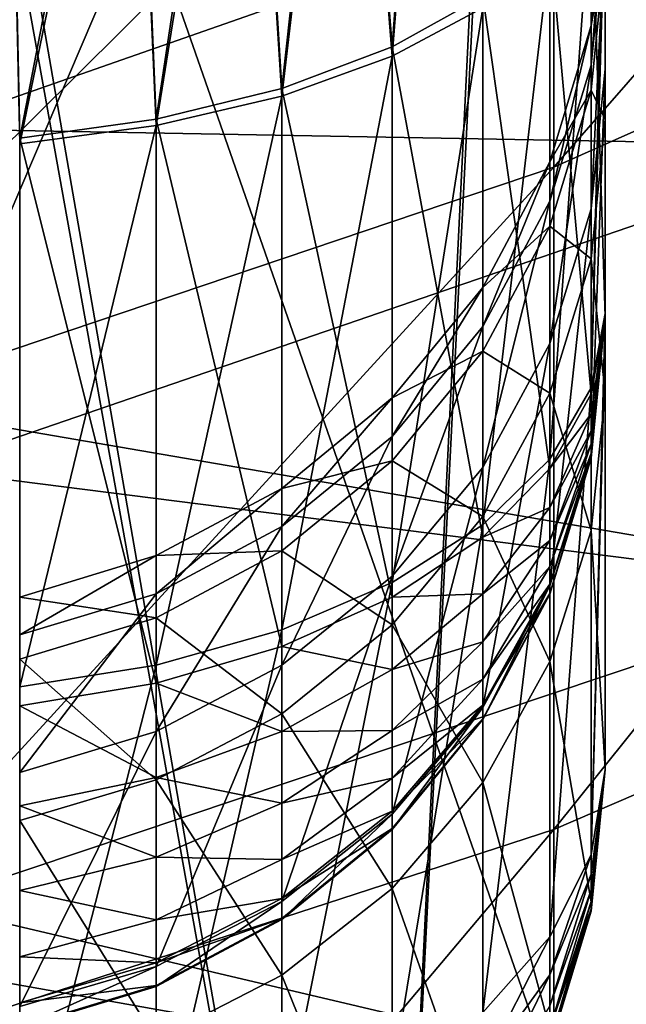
# Model space of a CAD drawing. Header units: millimetres. Extents: x -30 to 76, y -3 to 301.
# Tile 253 of 256: x 4.195 to 5.029, y 271.599 to 272.952. Entities that reach past the tile are written whole.
import ezdxf

# ---------------------------------------------------------------- set-up
doc = ezdxf.new("R2010")
doc.units = ezdxf.units.MM
doc.header["$LTSCALE"] = 81.481481
for name, color, linetype in [('132', 7, 'CONTINUOUS'), ('135', 7, 'CONTINUOUS'), ('224', 7, 'CONTINUOUS'), ('229', 7, 'CONTINUOUS'), ('230', 7, 'CONTINUOUS'), ('231', 7, 'CONTINUOUS'), ('347', 7, 'CONTINUOUS'), ('348', 7, 'CONTINUOUS'), ('364', 7, 'CONTINUOUS'), ('367', 7, 'CONTINUOUS')]:
    doc.layers.add(name, color=color, linetype=linetype)

msp = doc.modelspace()

# ---------------------------------------------------------------- linework, layer by layer
at = {"layer": '132', "color": 7, "linetype": 'CONTINUOUS', "true_color": 0xaaaaaa}
for points in [[(5.3576, 275.4407, -4.5169), (4.064, 272.4106, -6.8546), (4.064, 275.6911, -4.9061), (5.3576, 275.4407, -4.5169)], [(5.3576, 272.1886, -6.4485), (4.064, 272.4106, -6.8546), (5.3576, 275.4407, -4.5169), (5.3576, 272.1886, -6.4485)], [(4.064, 272.8021, 34.3786), (5.3576, 272.7786, 32.4062), (5.3576, 273.2545, 34.2808), (4.064, 272.8021, 34.3786)], [(4.064, 272.8021, 34.3786), (5.3576, 273.2545, 34.2808), (4.064, 273.1372, 36.2497), (4.064, 272.8021, 34.3786)], [(4.064, 272.3343, 32.5361), (5.3576, 272.7786, 32.4062), (4.064, 272.8021, 34.3786), (4.064, 272.3343, 32.5361)], [(4.064, 272.3343, 32.5361), (5.3576, 272.17, 30.5705), (5.3576, 272.7786, 32.4062), (4.064, 272.3343, 32.5361)], [(5.3576, 272.1886, -6.4485), (4.064, 268.9993, -8.5638), (4.064, 272.4106, -6.8546), (5.3576, 272.1886, -6.4485)], [(4.064, 271.7361, 30.7317), (5.3576, 272.17, 30.5705), (4.064, 272.3343, 32.5361), (4.064, 271.7361, 30.7317)], [(5.3576, 268.8069, -8.1429), (4.064, 268.9993, -8.5638), (5.3576, 272.1886, -6.4485), (5.3576, 268.8069, -8.1429)], [(4.064, 271.7361, 30.7317), (5.3576, 271.4318, 28.7829), (5.3576, 272.17, 30.5705), (4.064, 271.7361, 30.7317)], [(4.064, 271.0106, 28.9747), (5.3576, 271.4318, 28.7829), (4.064, 271.7361, 30.7317), (4.064, 271.0106, 28.9747)]]:
    msp.add_3dface(points, dxfattribs=at)
at = {"layer": '135', "color": 7, "linetype": 'CONTINUOUS', "true_color": 0xaaaaaa}
for points in [[(3.742, 271.7054, -5.5643), (4.9294, 271.4944, -5.1785), (3.742, 274.8955, -3.6695), (3.742, 271.7054, -5.5643)], [(3.742, 274.8955, -3.6695), (4.9294, 271.4944, -5.1785), (4.9294, 274.6576, -3.2997), (3.742, 274.8955, -3.6695)], [(4.9294, 271.4944, -5.1785), (6.0663, 271.227, -4.6891), (4.9294, 274.6576, -3.2997), (4.9294, 271.4944, -5.1785)], [(4.9294, 274.6576, -3.2997), (6.0663, 271.227, -4.6891), (6.0663, 274.3559, -2.8307), (4.9294, 274.6576, -3.2997)], [(6.0663, 273.2565, 27.9519), (4.9294, 272.749, 28.183), (6.0663, 274.0493, 29.872), (6.0663, 273.2565, 27.9519)], [(6.0663, 274.0493, 29.872), (4.9294, 272.749, 28.183), (4.9294, 273.5266, 30.0662), (6.0663, 274.0493, 29.872)], [(4.9294, 272.749, 28.183), (3.742, 272.3488, 28.3653), (4.9294, 273.5266, 30.0662), (4.9294, 272.749, 28.183)], [(4.9294, 273.5266, 30.0662), (3.742, 272.3488, 28.3653), (3.742, 273.1144, 30.2195), (4.9294, 273.5266, 30.0662)], [(6.0663, 272.3286, 26.0934), (4.9294, 271.8389, 26.3602), (6.0663, 273.2565, 27.9519), (6.0663, 272.3286, 26.0934)], [(6.0663, 273.2565, 27.9519), (4.9294, 271.8389, 26.3602), (4.9294, 272.749, 28.183), (6.0663, 273.2565, 27.9519)], [(4.9294, 271.8389, 26.3602), (3.742, 271.4527, 26.5706), (4.9294, 272.749, 28.183), (4.9294, 271.8389, 26.3602)], [(4.9294, 272.749, 28.183), (3.742, 271.4527, 26.5706), (3.742, 272.3488, 28.3653), (4.9294, 272.749, 28.183)], [(6.0663, 271.2704, 24.3059), (4.9294, 270.801, 24.607), (6.0663, 272.3286, 26.0934), (6.0663, 271.2704, 24.3059)], [(6.0663, 272.3286, 26.0934), (4.9294, 270.801, 24.607), (4.9294, 271.8389, 26.3602), (6.0663, 272.3286, 26.0934)], [(4.9294, 270.801, 24.607), (3.742, 270.4308, 24.8444), (4.9294, 271.8389, 26.3602), (4.9294, 270.801, 24.607)], [(4.9294, 271.8389, 26.3602), (3.742, 270.4308, 24.8444), (3.742, 271.4527, 26.5706), (4.9294, 271.8389, 26.3602)], [(3.742, 268.388, -7.2265), (4.9294, 268.2052, -6.8266), (3.742, 271.7054, -5.5643), (3.742, 268.388, -7.2265)], [(3.742, 271.7054, -5.5643), (4.9294, 268.2052, -6.8266), (4.9294, 271.4944, -5.1785), (3.742, 271.7054, -5.5643)]]:
    msp.add_3dface(points, dxfattribs=at)
at = {"layer": '224', "color": 7, "linetype": 'CONTINUOUS', "true_color": 0xaaaaaa}
for points in [[(4.9808, 272.4101, 136.607), (5, 272.5439, 136.4651), (4.9808, 272.4375, 136.6286), (4.9808, 272.4101, 136.607)], [(5, 272.5439, 136.4651), (4.9808, 272.4101, 136.607), (4.9808, 272.387, 136.5809), (5, 272.5439, 136.4651)], [(5, 272.5439, 136.4651), (4.9808, 272.387, 136.5809), (4.9808, 272.3688, 136.5511), (5, 272.5439, 136.4651)], [(5, 272.5439, 136.4651), (4.9808, 272.3688, 136.5511), (4.9808, 272.3563, 136.5186), (5, 272.5439, 136.4651)], [(5, 272.5439, 136.4651), (4.9808, 272.3563, 136.5186), (4.9808, 272.3498, 136.4843), (5, 272.5439, 136.4651)], [(5, 272.5439, 136.4651), (4.9808, 272.3498, 136.4843), (4.9808, 272.3494, 136.4494), (5, 272.5439, 136.4651)], [(5, 272.5439, 136.4651), (4.9808, 272.3494, 136.4494), (4.9808, 272.3553, 136.4153), (5, 272.5439, 136.4651)], [(4.9239, 272.3352, 136.7858), (4.9808, 272.4101, 136.607), (4.9808, 272.4375, 136.6286), (4.9239, 272.3352, 136.7858)], [(4.9239, 272.2814, 136.7436), (4.9808, 272.4101, 136.607), (4.9239, 272.3352, 136.7858), (4.9239, 272.2814, 136.7436)], [(4.9808, 272.4101, 136.607), (4.9239, 272.2814, 136.7436), (4.9808, 272.387, 136.5809), (4.9808, 272.4101, 136.607)], [(4.9808, 272.387, 136.5809), (4.9239, 272.2814, 136.7436), (4.9239, 272.236, 136.6924), (4.9808, 272.387, 136.5809)], [(4.9808, 272.387, 136.5809), (4.9239, 272.236, 136.6924), (4.9808, 272.3688, 136.5511), (4.9808, 272.387, 136.5809)], [(4.9808, 272.3688, 136.5511), (4.9239, 272.236, 136.6924), (4.9239, 272.2005, 136.6339), (4.9808, 272.3688, 136.5511)], [(4.9808, 272.3688, 136.5511), (4.9239, 272.2005, 136.6339), (4.9808, 272.3563, 136.5186), (4.9808, 272.3688, 136.5511)], [(4.9808, 272.3563, 136.5186), (4.9239, 272.2005, 136.6339), (4.9239, 272.1759, 136.5701), (4.9808, 272.3563, 136.5186)], [(4.9808, 272.3563, 136.5186), (4.9239, 272.1759, 136.5701), (4.9808, 272.3498, 136.4843), (4.9808, 272.3563, 136.5186)], [(4.9808, 272.3494, 136.4494), (4.9239, 272.1624, 136.4344), (4.9808, 272.3553, 136.4153), (4.9808, 272.3494, 136.4494)], [(4.9808, 272.3553, 136.4153), (4.9239, 272.1624, 136.4344), (4.9239, 272.1739, 136.3674), (4.9808, 272.3553, 136.4153)], [(4.9808, 272.3498, 136.4843), (4.9239, 272.1759, 136.5701), (4.9239, 272.1631, 136.5028), (4.9808, 272.3498, 136.4843)], [(4.9808, 272.3498, 136.4843), (4.9239, 272.1631, 136.5028), (4.9808, 272.3494, 136.4494), (4.9808, 272.3498, 136.4843)], [(4.9808, 272.3494, 136.4494), (4.9239, 272.1631, 136.5028), (4.9239, 272.1624, 136.4344), (4.9808, 272.3494, 136.4494)], [(4.8315, 272.2409, 136.9307), (4.9239, 272.2814, 136.7436), (4.9239, 272.3352, 136.7858), (4.8315, 272.2409, 136.9307)], [(4.8315, 272.1629, 136.8694), (4.9239, 272.2814, 136.7436), (4.8315, 272.2409, 136.9307), (4.8315, 272.1629, 136.8694)], [(4.9239, 272.2814, 136.7436), (4.8315, 272.1629, 136.8694), (4.9239, 272.236, 136.6924), (4.9239, 272.2814, 136.7436)], [(4.7071, 272.1582, 137.0577), (4.8315, 272.1629, 136.8694), (4.8315, 272.2409, 136.9307), (4.7071, 272.1582, 137.0577)], [(4.9239, 272.236, 136.6924), (4.8315, 272.1629, 136.8694), (4.8315, 272.097, 136.7951), (4.9239, 272.236, 136.6924)], [(4.9239, 272.236, 136.6924), (4.8315, 272.097, 136.7951), (4.9239, 272.2005, 136.6339), (4.9239, 272.236, 136.6924)], [(4.9239, 272.2005, 136.6339), (4.8315, 272.097, 136.7951), (4.8315, 272.0453, 136.7102), (4.9239, 272.2005, 136.6339)], [(4.9239, 272.2005, 136.6339), (4.8315, 272.0453, 136.7102), (4.9239, 272.1759, 136.5701), (4.9239, 272.2005, 136.6339)], [(4.9239, 272.1759, 136.5701), (4.8315, 272.0453, 136.7102), (4.8315, 272.0096, 136.6175), (4.9239, 272.1759, 136.5701)], [(4.9239, 272.1759, 136.5701), (4.8315, 272.0096, 136.6175), (4.9239, 272.1631, 136.5028), (4.9239, 272.1759, 136.5701)], [(4.9239, 272.1624, 136.4344), (4.8315, 271.9901, 136.4206), (4.9239, 272.1739, 136.3674), (4.9239, 272.1624, 136.4344)], [(4.9239, 272.1739, 136.3674), (4.8315, 271.9901, 136.4206), (4.8315, 272.0067, 136.3232), (4.9239, 272.1739, 136.3674)], [(4.5556, 272.0904, 137.162), (4.7071, 272.059, 136.9797), (4.7071, 272.1582, 137.0577), (4.5556, 272.0904, 137.162)], [(4.7071, 272.059, 136.9797), (4.8315, 272.1629, 136.8694), (4.7071, 272.1582, 137.0577), (4.7071, 272.059, 136.9797)], [(4.8315, 272.1629, 136.8694), (4.7071, 272.059, 136.9797), (4.8315, 272.097, 136.7951), (4.8315, 272.1629, 136.8694)], [(4.9239, 272.1631, 136.5028), (4.8315, 272.0096, 136.6175), (4.8315, 271.991, 136.5199), (4.9239, 272.1631, 136.5028)], [(4.9239, 272.1631, 136.5028), (4.8315, 271.991, 136.5199), (4.9239, 272.1624, 136.4344), (4.9239, 272.1631, 136.5028)], [(4.9239, 272.1624, 136.4344), (4.8315, 271.991, 136.5199), (4.8315, 271.9901, 136.4206), (4.9239, 272.1624, 136.4344)], [(4.3827, 272.04, 137.2394), (4.5556, 271.9737, 137.0702), (4.5556, 272.0904, 137.162), (4.3827, 272.04, 137.2394)], [(4.5556, 271.9737, 137.0702), (4.7071, 272.059, 136.9797), (4.5556, 272.0904, 137.162), (4.5556, 271.9737, 137.0702)], [(4.8315, 272.097, 136.7951), (4.7071, 272.059, 136.9797), (4.7071, 271.9751, 136.8851), (4.8315, 272.097, 136.7951)], [(4.8315, 272.097, 136.7951), (4.7071, 271.9751, 136.8851), (4.8315, 272.0453, 136.7102), (4.8315, 272.097, 136.7951)], [(4.7071, 272.059, 136.9797), (4.5556, 271.9737, 137.0702), (4.7071, 271.9751, 136.8851), (4.7071, 272.059, 136.9797)], [(4.1951, 272.009, 137.2871), (4.3827, 271.9103, 137.1374), (4.3827, 272.04, 137.2394), (4.1951, 272.009, 137.2871)], [(4.3827, 271.9103, 137.1374), (4.5556, 271.9737, 137.0702), (4.3827, 272.04, 137.2394), (4.3827, 271.9103, 137.1374)], [(4.8315, 272.0453, 136.7102), (4.7071, 271.9751, 136.8851), (4.7071, 271.9093, 136.7771), (4.8315, 272.0453, 136.7102)], [(4.8315, 272.0453, 136.7102), (4.7071, 271.9093, 136.7771), (4.8315, 272.0096, 136.6175), (4.8315, 272.0453, 136.7102)], [(4.1951, 271.8713, 137.1789), (4.3827, 271.9103, 137.1374), (4.1951, 272.009, 137.2871), (4.1951, 271.8713, 137.1789)], [(4.8315, 272.0096, 136.6175), (4.7071, 271.9093, 136.7771), (4.7071, 271.8639, 136.6591), (4.8315, 272.0096, 136.6175)], [(4.8315, 272.0096, 136.6175), (4.7071, 271.8639, 136.6591), (4.8315, 271.991, 136.5199), (4.8315, 272.0096, 136.6175)], [(4.8315, 271.9901, 136.4206), (4.7071, 271.8391, 136.4085), (4.8315, 272.0067, 136.3232), (4.8315, 271.9901, 136.4206)], [(4.8315, 272.0067, 136.3232), (4.7071, 271.8391, 136.4085), (4.7071, 271.8602, 136.2846), (4.8315, 272.0067, 136.3232)], [(4.8315, 271.991, 136.5199), (4.7071, 271.8639, 136.6591), (4.7071, 271.8402, 136.5349), (4.8315, 271.991, 136.5199)], [(4.8315, 271.991, 136.5199), (4.7071, 271.8402, 136.5349), (4.8315, 271.9901, 136.4206), (4.8315, 271.991, 136.5199)], [(4.8315, 271.9901, 136.4206), (4.7071, 271.8402, 136.5349), (4.7071, 271.8391, 136.4085), (4.8315, 271.9901, 136.4206)], [(4.5556, 271.9737, 137.0702), (4.3827, 271.9103, 137.1374), (4.5556, 271.875, 136.959), (4.5556, 271.9737, 137.0702)], [(4.7071, 271.9751, 136.8851), (4.5556, 271.9737, 137.0702), (4.5556, 271.875, 136.959), (4.7071, 271.9751, 136.8851)], [(4.7071, 271.9751, 136.8851), (4.5556, 271.875, 136.959), (4.7071, 271.9093, 136.7771), (4.7071, 271.9751, 136.8851)], [(4.3827, 271.9103, 137.1374), (4.1951, 271.8713, 137.1789), (4.3827, 271.8007, 137.0139), (4.3827, 271.9103, 137.1374)], [(4.5556, 271.875, 136.959), (4.3827, 271.9103, 137.1374), (4.3827, 271.8007, 137.0139), (4.5556, 271.875, 136.959)], [(4.7071, 271.9093, 136.7771), (4.5556, 271.875, 136.959), (4.5556, 271.7977, 136.8319), (4.7071, 271.9093, 136.7771)], [(4.7071, 271.9093, 136.7771), (4.5556, 271.7977, 136.8319), (4.7071, 271.8639, 136.6591), (4.7071, 271.9093, 136.7771)], [(4.5556, 271.875, 136.959), (4.3827, 271.8007, 137.0139), (4.5556, 271.7977, 136.8319), (4.5556, 271.875, 136.959)], [(4.3827, 271.8007, 137.0139), (4.1951, 271.8713, 137.1789), (4.1951, 271.7549, 137.0477), (4.3827, 271.8007, 137.0139)], [(4.7071, 271.8639, 136.6591), (4.5556, 271.7977, 136.8319), (4.5556, 271.7443, 136.6932), (4.7071, 271.8639, 136.6591)], [(4.7071, 271.8639, 136.6591), (4.5556, 271.7443, 136.6932), (4.7071, 271.8402, 136.5349), (4.7071, 271.8639, 136.6591)], [(4.7071, 271.8391, 136.4085), (4.5556, 271.7151, 136.3985), (4.7071, 271.8602, 136.2846), (4.7071, 271.8391, 136.4085)], [(4.7071, 271.8602, 136.2846), (4.5556, 271.7151, 136.3985), (4.5556, 271.74, 136.2528), (4.7071, 271.8602, 136.2846)], [(4.7071, 271.8402, 136.5349), (4.5556, 271.7443, 136.6932), (4.5556, 271.7165, 136.5472), (4.7071, 271.8402, 136.5349)], [(4.7071, 271.8402, 136.5349), (4.5556, 271.7165, 136.5472), (4.7071, 271.8391, 136.4085), (4.7071, 271.8402, 136.5349)], [(4.7071, 271.8391, 136.4085), (4.5556, 271.7165, 136.5472), (4.5556, 271.7151, 136.3985), (4.7071, 271.8391, 136.4085)], [(4.3827, 271.8007, 137.0139), (4.1951, 271.7549, 137.0477), (4.3827, 271.7148, 136.8727), (4.3827, 271.8007, 137.0139)], [(4.5556, 271.7977, 136.8319), (4.3827, 271.8007, 137.0139), (4.3827, 271.7148, 136.8727), (4.5556, 271.7977, 136.8319)], [(4.5556, 271.7977, 136.8319), (4.3827, 271.7148, 136.8727), (4.5556, 271.7443, 136.6932), (4.5556, 271.7977, 136.8319)], [(4.3827, 271.7148, 136.8727), (4.1951, 271.7549, 137.0477), (4.1951, 271.6638, 136.8978), (4.3827, 271.7148, 136.8727)], [(4.5556, 271.7443, 136.6932), (4.3827, 271.7148, 136.8727), (4.3827, 271.6555, 136.7186), (4.5556, 271.7443, 136.6932)], [(4.5556, 271.7443, 136.6932), (4.3827, 271.6555, 136.7186), (4.5556, 271.7165, 136.5472), (4.5556, 271.7443, 136.6932)], [(4.5556, 271.7151, 136.3985), (4.3827, 271.623, 136.3911), (4.5556, 271.74, 136.2528), (4.5556, 271.7151, 136.3985)], [(4.5556, 271.74, 136.2528), (4.3827, 271.623, 136.3911), (4.3827, 271.6506, 136.2292), (4.5556, 271.74, 136.2528)], [(4.3827, 271.7148, 136.8727), (4.1951, 271.6638, 136.8978), (4.3827, 271.6555, 136.7186), (4.3827, 271.7148, 136.8727)], [(4.5556, 271.7165, 136.5472), (4.3827, 271.6555, 136.7186), (4.3827, 271.6245, 136.5563), (4.5556, 271.7165, 136.5472)], [(4.5556, 271.7165, 136.5472), (4.3827, 271.6245, 136.5563), (4.5556, 271.7151, 136.3985), (4.5556, 271.7165, 136.5472)], [(4.5556, 271.7151, 136.3985), (4.3827, 271.6245, 136.5563), (4.3827, 271.623, 136.3911), (4.5556, 271.7151, 136.3985)], [(4.3827, 271.6555, 136.7186), (4.1951, 271.6638, 136.8978), (4.1951, 271.6007, 136.7342), (4.3827, 271.6555, 136.7186)], [(4.3827, 271.6555, 136.7186), (4.1951, 271.6007, 136.7342), (4.3827, 271.6245, 136.5563), (4.3827, 271.6555, 136.7186)], [(4.3827, 271.623, 136.3911), (4.1951, 271.5663, 136.3865), (4.3827, 271.6506, 136.2292), (4.3827, 271.623, 136.3911)], [(4.3827, 271.6506, 136.2292), (4.1951, 271.5663, 136.3865), (4.1951, 271.5956, 136.2147), (4.3827, 271.6506, 136.2292)], [(4.3827, 271.6245, 136.5563), (4.1951, 271.6007, 136.7342), (4.1951, 271.5679, 136.5619), (4.3827, 271.6245, 136.5563)], [(4.3827, 271.6245, 136.5563), (4.1951, 271.5679, 136.5619), (4.3827, 271.623, 136.3911), (4.3827, 271.6245, 136.5563)], [(4.3827, 271.623, 136.3911), (4.1951, 271.5679, 136.5619), (4.1951, 271.5663, 136.3865), (4.3827, 271.623, 136.3911)]]:
    msp.add_3dface(points, dxfattribs=at)
at = {"layer": '229', "color": 7, "linetype": 'CONTINUOUS', "true_color": 0xaaaaaa}
for points in [[(5, 273.084, 133.2908), (4.9808, 272.8896, 133.2754), (5, 273.1391, 131.6754), (5, 273.084, 133.2908)], [(5, 273.1391, 131.6754), (4.9808, 272.8896, 133.2754), (4.9808, 272.944, 131.6775), (5, 273.1391, 131.6754)], [(5, 273.1391, 131.6754), (4.9808, 272.944, 131.6775), (5, 273.049, 130.0615), (5, 273.1391, 131.6754)], [(5, 272.8843, 134.8948), (4.9808, 272.692, 134.862), (5, 273.084, 133.2908), (5, 272.8843, 134.8948)], [(5, 273.084, 133.2908), (4.9808, 272.692, 134.862), (4.9808, 272.8896, 133.2754), (5, 273.084, 133.2908)], [(5, 273.049, 130.0615), (4.9808, 272.944, 131.6775), (4.9808, 272.8549, 130.0811), (5, 273.049, 130.0615)], [(5, 273.049, 130.0615), (4.9808, 272.8549, 130.0811), (5, 272.8145, 128.4622), (5, 273.049, 130.0615)], [(4.9808, 272.8896, 133.2754), (4.9239, 272.7025, 133.2606), (4.9808, 272.944, 131.6775), (4.9808, 272.8896, 133.2754)], [(4.9808, 272.944, 131.6775), (4.9239, 272.7025, 133.2606), (4.9239, 272.7564, 131.6795), (4.9808, 272.944, 131.6775)], [(4.9808, 272.944, 131.6775), (4.9239, 272.7564, 131.6795), (4.9808, 272.8549, 130.0811), (4.9808, 272.944, 131.6775)], [(4.9808, 272.692, 134.862), (4.9239, 272.507, 134.8305), (4.9808, 272.8896, 133.2754), (4.9808, 272.692, 134.862)], [(4.9808, 272.8896, 133.2754), (4.9239, 272.507, 134.8305), (4.9239, 272.7025, 133.2606), (4.9808, 272.8896, 133.2754)], [(5, 272.5439, 136.4651), (4.9808, 272.3553, 136.4153), (5, 272.8843, 134.8948), (5, 272.5439, 136.4651)], [(5, 272.8843, 134.8948), (4.9808, 272.3553, 136.4153), (4.9808, 272.692, 134.862), (5, 272.8843, 134.8948)], [(4.9808, 272.8549, 130.0811), (4.9239, 272.7564, 131.6795), (4.9239, 272.6683, 130.1), (4.9808, 272.8549, 130.0811)], [(4.9808, 272.8549, 130.0811), (4.9239, 272.6683, 130.1), (4.9808, 272.623, 128.4991), (4.9808, 272.8549, 130.0811)], [(5, 272.8145, 128.4622), (4.9808, 272.8549, 130.0811), (4.9808, 272.623, 128.4991), (5, 272.8145, 128.4622)], [(5, 272.8145, 128.4622), (4.9808, 272.623, 128.4991), (5, 272.4375, 126.8904), (5, 272.8145, 128.4622)], [(4.9239, 272.7025, 133.2606), (4.8315, 272.5302, 133.247), (4.9239, 272.7564, 131.6795), (4.9239, 272.7025, 133.2606)], [(4.9239, 272.7564, 131.6795), (4.8315, 272.5302, 133.247), (4.8315, 272.5836, 131.6814), (4.9239, 272.7564, 131.6795)], [(4.9239, 272.7564, 131.6795), (4.8315, 272.5836, 131.6814), (4.9239, 272.6683, 130.1), (4.9239, 272.7564, 131.6795)], [(4.9239, 272.507, 134.8305), (4.8315, 272.3366, 134.8015), (4.9239, 272.7025, 133.2606), (4.9239, 272.507, 134.8305)], [(4.9239, 272.7025, 133.2606), (4.8315, 272.3366, 134.8015), (4.8315, 272.5302, 133.247), (4.9239, 272.7025, 133.2606)], [(4.9808, 272.3553, 136.4153), (4.9239, 272.1739, 136.3674), (4.9808, 272.692, 134.862), (4.9808, 272.3553, 136.4153)], [(4.9808, 272.692, 134.862), (4.9239, 272.1739, 136.3674), (4.9239, 272.507, 134.8305), (4.9808, 272.692, 134.862)], [(4.9239, 272.6683, 130.1), (4.8315, 272.5836, 131.6814), (4.8315, 272.4963, 130.1173), (4.9239, 272.6683, 130.1)], [(4.9239, 272.6683, 130.1), (4.8315, 272.4963, 130.1173), (4.9239, 272.4388, 128.5347), (4.9239, 272.6683, 130.1)], [(4.9808, 272.623, 128.4991), (4.9239, 272.6683, 130.1), (4.9239, 272.4388, 128.5347), (4.9808, 272.623, 128.4991)], [(4.9808, 272.623, 128.4991), (4.9239, 272.4388, 128.5347), (4.9808, 272.25, 126.9444), (4.9808, 272.623, 128.4991)], [(5, 272.4375, 126.8904), (4.9808, 272.623, 128.4991), (4.9808, 272.25, 126.9444), (5, 272.4375, 126.8904)], [(4.8315, 272.5302, 133.247), (4.7071, 272.3791, 133.235), (4.8315, 272.5836, 131.6814), (4.8315, 272.5302, 133.247)], [(4.8315, 272.5836, 131.6814), (4.7071, 272.3791, 133.235), (4.7071, 272.432, 131.683), (4.8315, 272.5836, 131.6814)], [(4.8315, 272.5836, 131.6814), (4.7071, 272.432, 131.683), (4.8315, 272.4963, 130.1173), (4.8315, 272.5836, 131.6814)], [(4.8315, 272.3366, 134.8015), (4.7071, 272.1872, 134.776), (4.8315, 272.5302, 133.247), (4.8315, 272.3366, 134.8015)], [(4.8315, 272.5302, 133.247), (4.7071, 272.1872, 134.776), (4.7071, 272.3791, 133.235), (4.8315, 272.5302, 133.247)], [(4.8315, 272.4963, 130.1173), (4.7071, 272.432, 131.683), (4.7071, 272.3455, 130.1326), (4.8315, 272.4963, 130.1173)], [(4.8315, 272.4963, 130.1173), (4.7071, 272.3455, 130.1326), (4.8315, 272.269, 128.5674), (4.8315, 272.4963, 130.1173)], [(4.9239, 272.1739, 136.3674), (4.8315, 272.0067, 136.3232), (4.9239, 272.507, 134.8305), (4.9239, 272.1739, 136.3674)], [(4.9239, 272.507, 134.8305), (4.8315, 272.0067, 136.3232), (4.8315, 272.3366, 134.8015), (4.9239, 272.507, 134.8305)], [(4.9239, 272.4388, 128.5347), (4.8315, 272.4963, 130.1173), (4.8315, 272.269, 128.5674), (4.9239, 272.4388, 128.5347)], [(4.7071, 272.3791, 133.235), (4.5556, 272.2552, 133.2252), (4.7071, 272.432, 131.683), (4.7071, 272.3791, 133.235)], [(4.7071, 272.432, 131.683), (4.5556, 272.2552, 133.2252), (4.5556, 272.3077, 131.6844), (4.7071, 272.432, 131.683)], [(4.7071, 272.432, 131.683), (4.5556, 272.3077, 131.6844), (4.7071, 272.3455, 130.1326), (4.7071, 272.432, 131.683)], [(4.9239, 272.4388, 128.5347), (4.8315, 272.269, 128.5674), (4.9239, 272.0698, 126.9963), (4.9239, 272.4388, 128.5347)], [(4.9808, 272.25, 126.9444), (4.9239, 272.4388, 128.5347), (4.9239, 272.0698, 126.9963), (4.9808, 272.25, 126.9444)], [(5, 272.4375, 126.8904), (4.9808, 272.25, 126.9444), (5, 271.9216, 125.3603), (5, 272.4375, 126.8904)], [(4.7071, 272.1872, 134.776), (4.5556, 272.0646, 134.7551), (4.7071, 272.3791, 133.235), (4.7071, 272.1872, 134.776)], [(4.7071, 272.3791, 133.235), (4.5556, 272.0646, 134.7551), (4.5556, 272.2552, 133.2252), (4.7071, 272.3791, 133.235)], [(4.7071, 272.3455, 130.1326), (4.5556, 272.3077, 131.6844), (4.5556, 272.2218, 130.1451), (4.7071, 272.3455, 130.1326)], [(4.7071, 272.3455, 130.1326), (4.5556, 272.2218, 130.1451), (4.7071, 272.1202, 128.5961), (4.7071, 272.3455, 130.1326)], [(4.8315, 272.269, 128.5674), (4.7071, 272.3455, 130.1326), (4.7071, 272.1202, 128.5961), (4.8315, 272.269, 128.5674)], [(4.8315, 272.0067, 136.3232), (4.7071, 271.8602, 136.2846), (4.8315, 272.3366, 134.8015), (4.8315, 272.0067, 136.3232)], [(4.8315, 272.3366, 134.8015), (4.7071, 271.8602, 136.2846), (4.7071, 272.1872, 134.776), (4.8315, 272.3366, 134.8015)], [(4.5556, 272.2552, 133.2252), (4.3827, 272.163, 133.2179), (4.5556, 272.3077, 131.6844), (4.5556, 272.2552, 133.2252)], [(4.5556, 272.3077, 131.6844), (4.3827, 272.163, 133.2179), (4.3827, 272.2153, 131.6854), (4.5556, 272.3077, 131.6844)], [(4.5556, 272.3077, 131.6844), (4.3827, 272.2153, 131.6854), (4.5556, 272.2218, 130.1451), (4.5556, 272.3077, 131.6844)], [(4.8315, 272.269, 128.5674), (4.7071, 272.1202, 128.5961), (4.8315, 271.9036, 127.0441), (4.8315, 272.269, 128.5674)], [(4.9239, 272.0698, 126.9963), (4.8315, 272.269, 128.5674), (4.8315, 271.9036, 127.0441), (4.9239, 272.0698, 126.9963)], [(4.5556, 272.0646, 134.7551), (4.3827, 271.9735, 134.7396), (4.5556, 272.2552, 133.2252), (4.5556, 272.0646, 134.7551)], [(4.5556, 272.2552, 133.2252), (4.3827, 271.9735, 134.7396), (4.3827, 272.163, 133.2179), (4.5556, 272.2552, 133.2252)], [(4.9808, 272.25, 126.9444), (4.9239, 272.0698, 126.9963), (4.9808, 271.7397, 125.4308), (4.9808, 272.25, 126.9444)], [(5, 271.9216, 125.3603), (4.9808, 272.25, 126.9444), (4.9808, 271.7397, 125.4308), (5, 271.9216, 125.3603)], [(4.3827, 272.163, 133.2179), (4.1951, 272.1063, 133.2134), (4.3827, 272.2153, 131.6854), (4.3827, 272.163, 133.2179)], [(4.3827, 272.2153, 131.6854), (4.1951, 272.1063, 133.2134), (4.1951, 272.1584, 131.686), (4.3827, 272.2153, 131.6854)], [(4.3827, 272.2153, 131.6854), (4.1951, 272.1584, 131.686), (4.3827, 272.1298, 130.1543), (4.3827, 272.2153, 131.6854)], [(4.5556, 272.2218, 130.1451), (4.3827, 272.2153, 131.6854), (4.3827, 272.1298, 130.1543), (4.5556, 272.2218, 130.1451)], [(4.5556, 272.2218, 130.1451), (4.3827, 272.1298, 130.1543), (4.5556, 271.9981, 128.6196), (4.5556, 272.2218, 130.1451)], [(4.7071, 272.1202, 128.5961), (4.5556, 272.2218, 130.1451), (4.5556, 271.9981, 128.6196), (4.7071, 272.1202, 128.5961)], [(4.7071, 271.8602, 136.2846), (4.5556, 271.74, 136.2528), (4.7071, 272.1872, 134.776), (4.7071, 271.8602, 136.2846)], [(4.7071, 272.1872, 134.776), (4.5556, 271.74, 136.2528), (4.5556, 272.0646, 134.7551), (4.7071, 272.1872, 134.776)], [(4.3827, 271.9735, 134.7396), (4.1951, 271.9174, 134.73), (4.3827, 272.163, 133.2179), (4.3827, 271.9735, 134.7396)], [(4.3827, 272.163, 133.2179), (4.1951, 271.9174, 134.73), (4.1951, 272.1063, 133.2134), (4.3827, 272.163, 133.2179)], [(4.3827, 272.1298, 130.1543), (4.1951, 272.1584, 131.686), (4.1951, 272.0732, 130.1601), (4.3827, 272.1298, 130.1543)], [(4.3827, 272.1298, 130.1543), (4.1951, 272.0732, 130.1601), (4.3827, 271.9074, 128.6371), (4.3827, 272.1298, 130.1543)], [(4.5556, 271.9981, 128.6196), (4.3827, 272.1298, 130.1543), (4.3827, 271.9074, 128.6371), (4.5556, 271.9981, 128.6196)], [(4.7071, 272.1202, 128.5961), (4.5556, 271.9981, 128.6196), (4.7071, 271.758, 127.086), (4.7071, 272.1202, 128.5961)], [(4.8315, 271.9036, 127.0441), (4.7071, 272.1202, 128.5961), (4.7071, 271.758, 127.086), (4.8315, 271.9036, 127.0441)], [(4.3827, 271.9074, 128.6371), (4.1951, 272.0732, 130.1601), (4.1951, 271.8515, 128.6479), (4.3827, 271.9074, 128.6371)], [(4.5556, 271.74, 136.2528), (4.3827, 271.6506, 136.2292), (4.5556, 272.0646, 134.7551), (4.5556, 271.74, 136.2528)], [(4.5556, 272.0646, 134.7551), (4.3827, 271.6506, 136.2292), (4.3827, 271.9735, 134.7396), (4.5556, 272.0646, 134.7551)], [(4.9239, 272.0698, 126.9963), (4.8315, 271.9036, 127.0441), (4.9239, 271.5648, 125.4987), (4.9239, 272.0698, 126.9963)], [(4.9808, 271.7397, 125.4308), (4.9239, 272.0698, 126.9963), (4.9239, 271.5648, 125.4987), (4.9808, 271.7397, 125.4308)], [(4.5556, 271.9981, 128.6196), (4.3827, 271.9074, 128.6371), (4.5556, 271.6385, 127.1204), (4.5556, 271.9981, 128.6196)], [(4.7071, 271.758, 127.086), (4.5556, 271.9981, 128.6196), (4.5556, 271.6385, 127.1204), (4.7071, 271.758, 127.086)], [(4.3827, 271.6506, 136.2292), (4.1951, 271.5956, 136.2147), (4.3827, 271.9735, 134.7396), (4.3827, 271.6506, 136.2292)], [(4.3827, 271.9735, 134.7396), (4.1951, 271.5956, 136.2147), (4.1951, 271.9174, 134.73), (4.3827, 271.9735, 134.7396)], [(4.3827, 271.9074, 128.6371), (4.1951, 271.8515, 128.6479), (4.3827, 271.5497, 127.146), (4.3827, 271.9074, 128.6371)], [(4.5556, 271.6385, 127.1204), (4.3827, 271.9074, 128.6371), (4.3827, 271.5497, 127.146), (4.5556, 271.6385, 127.1204)], [(4.8315, 271.9036, 127.0441), (4.7071, 271.758, 127.086), (4.8315, 271.4036, 125.5612), (4.8315, 271.9036, 127.0441)], [(4.9239, 271.5648, 125.4987), (4.8315, 271.9036, 127.0441), (4.8315, 271.4036, 125.5612), (4.9239, 271.5648, 125.4987)], [(4.3827, 271.5497, 127.146), (4.1951, 271.8515, 128.6479), (4.1951, 271.495, 127.1618), (4.3827, 271.5497, 127.146)], [(4.7071, 271.758, 127.086), (4.5556, 271.6385, 127.1204), (4.7071, 271.2624, 125.616), (4.7071, 271.758, 127.086)], [(4.8315, 271.4036, 125.5612), (4.7071, 271.758, 127.086), (4.7071, 271.2624, 125.616), (4.8315, 271.4036, 125.5612)], [(4.5556, 271.6385, 127.1204), (4.3827, 271.5497, 127.146), (4.5556, 271.1464, 125.661), (4.5556, 271.6385, 127.1204)], [(4.7071, 271.2624, 125.616), (4.5556, 271.6385, 127.1204), (4.5556, 271.1464, 125.661), (4.7071, 271.2624, 125.616)]]:
    msp.add_3dface(points, dxfattribs=at)
at = {"layer": '230', "color": 7, "linetype": 'CONTINUOUS', "true_color": 0xaaaaaa}
for points in [[(5, 271.9216, 125.3603), (4.9808, 271.7397, 125.4308), (4.9808, 271.7298, 125.3961), (5, 271.9216, 125.3603)], [(5, 271.9216, 125.3603), (4.9808, 271.7298, 125.3961), (4.9808, 271.7265, 125.3602), (5, 271.9216, 125.3603)], [(5, 271.9216, 125.3603), (4.9808, 271.7265, 125.3602), (4.9808, 271.7299, 125.3243), (5, 271.9216, 125.3603)], [(5, 271.9216, 125.3603), (4.9808, 271.7299, 125.3243), (4.9808, 271.7398, 125.2896), (5, 271.9216, 125.3603)], [(5, 271.9216, 125.3603), (4.9808, 271.7398, 125.2896), (4.9808, 271.7559, 125.2573), (5, 271.9216, 125.3603)], [(5, 271.9216, 125.3603), (4.9808, 271.7559, 125.2573), (4.9808, 271.7777, 125.2285), (5, 271.9216, 125.3603)], [(5, 271.9216, 125.3603), (4.9808, 271.7777, 125.2285), (4.9808, 271.8043, 125.2044), (5, 271.9216, 125.3603)], [(4.9808, 271.7777, 125.2285), (4.9239, 271.6394, 125.1018), (4.9808, 271.8043, 125.2044), (4.9808, 271.7777, 125.2285)], [(4.9808, 271.8043, 125.2044), (4.9239, 271.6394, 125.1018), (4.9239, 271.6915, 125.0545), (4.9808, 271.8043, 125.2044)], [(4.9808, 271.7559, 125.2573), (4.9239, 271.5966, 125.1582), (4.9808, 271.7777, 125.2285), (4.9808, 271.7559, 125.2573)], [(4.9808, 271.7777, 125.2285), (4.9239, 271.5966, 125.1582), (4.9239, 271.6394, 125.1018), (4.9808, 271.7777, 125.2285)], [(4.9808, 271.7398, 125.2896), (4.9239, 271.5649, 125.2216), (4.9808, 271.7559, 125.2573), (4.9808, 271.7398, 125.2896)], [(4.9808, 271.7559, 125.2573), (4.9239, 271.5649, 125.2216), (4.9239, 271.5966, 125.1582), (4.9808, 271.7559, 125.2573)], [(4.9808, 271.7299, 125.3243), (4.9239, 271.5455, 125.2897), (4.9808, 271.7398, 125.2896), (4.9808, 271.7299, 125.3243)], [(4.9808, 271.7398, 125.2896), (4.9239, 271.5455, 125.2897), (4.9239, 271.5649, 125.2216), (4.9808, 271.7398, 125.2896)], [(4.9808, 271.7397, 125.4308), (4.9239, 271.5648, 125.4987), (4.9808, 271.7298, 125.3961), (4.9808, 271.7397, 125.4308)], [(4.9808, 271.7265, 125.3602), (4.9239, 271.5389, 125.3601), (4.9808, 271.7299, 125.3243), (4.9808, 271.7265, 125.3602)], [(4.9808, 271.7299, 125.3243), (4.9239, 271.5389, 125.3601), (4.9239, 271.5455, 125.2897), (4.9808, 271.7299, 125.3243)], [(4.9808, 271.7298, 125.3961), (4.9239, 271.5648, 125.4987), (4.9239, 271.5454, 125.4306), (4.9808, 271.7298, 125.3961)], [(4.9808, 271.7298, 125.3961), (4.9239, 271.5454, 125.4306), (4.9808, 271.7265, 125.3602), (4.9808, 271.7298, 125.3961)], [(4.9808, 271.7265, 125.3602), (4.9239, 271.5454, 125.4306), (4.9239, 271.5389, 125.3601), (4.9808, 271.7265, 125.3602)], [(4.9239, 271.6394, 125.1018), (4.8315, 271.5119, 124.9851), (4.9239, 271.6915, 125.0545), (4.9239, 271.6394, 125.1018)], [(4.9239, 271.6915, 125.0545), (4.8315, 271.5119, 124.9851), (4.8315, 271.5875, 124.9164), (4.9239, 271.6915, 125.0545)], [(4.9239, 271.5966, 125.1582), (4.8315, 271.4498, 125.067), (4.9239, 271.6394, 125.1018), (4.9239, 271.5966, 125.1582)], [(4.9239, 271.6394, 125.1018), (4.8315, 271.4498, 125.067), (4.8315, 271.5119, 124.9851), (4.9239, 271.6394, 125.1018)]]:
    msp.add_3dface(points, dxfattribs=at)
at = {"layer": '231', "color": 7, "linetype": 'CONTINUOUS', "true_color": 0xaaaaaa}
for points in [[(4.6485, 273.637, 123.5558), (4.7684, 273.6804, 123.669), (4.7071, 272.9017, 123.9329), (4.6485, 273.637, 123.5558)], [(4.7071, 272.9017, 123.9329), (4.7684, 273.6804, 123.669), (4.8315, 272.9684, 124.069), (4.7071, 272.9017, 123.9329)], [(4.5083, 273.588, 123.4675), (4.6485, 273.637, 123.5558), (4.5556, 272.847, 123.8212), (4.5083, 273.588, 123.4675)], [(4.5556, 272.847, 123.8212), (4.6485, 273.637, 123.5558), (4.7071, 272.9017, 123.9329), (4.5556, 272.847, 123.8212)], [(4.3508, 273.5351, 123.4071), (4.5083, 273.588, 123.4675), (4.3827, 272.8064, 123.7382), (4.3508, 273.5351, 123.4071)], [(4.3827, 272.8064, 123.7382), (4.5083, 273.588, 123.4675), (4.5556, 272.847, 123.8212), (4.3827, 272.8064, 123.7382)], [(4.1797, 273.4801, 123.3777), (4.3508, 273.5351, 123.4071), (4.1951, 272.7813, 123.6871), (4.1797, 273.4801, 123.3777)], [(4.1951, 272.7813, 123.6871), (4.3508, 273.5351, 123.4071), (4.3827, 272.8064, 123.7382), (4.1951, 272.7813, 123.6871)], [(4.9808, 273.127, 124.3927), (5, 273.213, 124.5678), (4.9808, 272.4461, 124.7674), (4.9808, 273.127, 124.3927)], [(4.9808, 272.4461, 124.7674), (5, 273.213, 124.5678), (5, 273.1241, 124.612), (4.9808, 272.4461, 124.7674)], [(4.9239, 273.0445, 124.2242), (4.9808, 273.127, 124.3927), (4.9239, 272.3479, 124.6075), (4.9239, 273.0445, 124.2242)], [(4.9808, 273.127, 124.3927), (4.9808, 272.4461, 124.7674), (4.9239, 272.3479, 124.6075), (4.9808, 273.127, 124.3927)], [(5, 272.5481, 124.9336), (4.9808, 272.4461, 124.7674), (5, 273.1241, 124.612), (5, 272.5481, 124.9336)], [(4.8315, 272.9684, 124.069), (4.9239, 273.0445, 124.2242), (4.8315, 272.2575, 124.4601), (4.8315, 272.9684, 124.069)], [(4.9239, 273.0445, 124.2242), (4.9239, 272.3479, 124.6075), (4.8315, 272.2575, 124.4601), (4.9239, 273.0445, 124.2242)], [(4.7071, 272.9017, 123.9329), (4.8315, 272.9684, 124.069), (4.7071, 272.1782, 124.331), (4.7071, 272.9017, 123.9329)], [(4.8315, 272.9684, 124.069), (4.8315, 272.2575, 124.4601), (4.7071, 272.1782, 124.331), (4.8315, 272.9684, 124.069)], [(4.5556, 272.847, 123.8212), (4.7071, 272.9017, 123.9329), (4.5556, 272.1132, 124.225), (4.5556, 272.847, 123.8212)], [(4.7071, 272.9017, 123.9329), (4.7071, 272.1782, 124.331), (4.5556, 272.1132, 124.225), (4.7071, 272.9017, 123.9329)], [(4.3827, 272.8064, 123.7382), (4.5556, 272.847, 123.8212), (4.3827, 272.0648, 124.1462), (4.3827, 272.8064, 123.7382)], [(4.5556, 272.847, 123.8212), (4.5556, 272.1132, 124.225), (4.3827, 272.0648, 124.1462), (4.5556, 272.847, 123.8212)], [(4.1951, 272.7813, 123.6871), (4.3827, 272.8064, 123.7382), (4.1951, 272.0351, 124.0977), (4.1951, 272.7813, 123.6871)], [(4.3827, 272.8064, 123.7382), (4.3827, 272.0648, 124.1462), (4.1951, 272.0351, 124.0977), (4.3827, 272.8064, 123.7382)], [(5, 272.5054, 124.96), (4.9808, 271.8043, 125.2044), (5, 272.5481, 124.9336), (5, 272.5054, 124.96)], [(5, 272.5481, 124.9336), (4.9808, 271.8043, 125.2044), (4.9808, 272.4461, 124.7674), (5, 272.5481, 124.9336)], [(5, 271.9216, 125.3603), (4.9808, 271.8043, 125.2044), (5, 272.5054, 124.96), (5, 271.9216, 125.3603)], [(4.9808, 271.8043, 125.2044), (4.9239, 271.6915, 125.0545), (4.9808, 272.4461, 124.7674), (4.9808, 271.8043, 125.2044)], [(4.9808, 272.4461, 124.7674), (4.9239, 271.6915, 125.0545), (4.9239, 272.3479, 124.6075), (4.9808, 272.4461, 124.7674)], [(4.9239, 271.6915, 125.0545), (4.8315, 271.5875, 124.9164), (4.9239, 272.3479, 124.6075), (4.9239, 271.6915, 125.0545)], [(4.9239, 272.3479, 124.6075), (4.8315, 271.5875, 124.9164), (4.8315, 272.2575, 124.4601), (4.9239, 272.3479, 124.6075)], [(4.8315, 271.5875, 124.9164), (4.7071, 271.4964, 124.7953), (4.8315, 272.2575, 124.4601), (4.8315, 271.5875, 124.9164)], [(4.8315, 272.2575, 124.4601), (4.7071, 271.4964, 124.7953), (4.7071, 272.1782, 124.331), (4.8315, 272.2575, 124.4601)], [(4.7071, 271.4964, 124.7953), (4.5556, 271.4216, 124.6959), (4.7071, 272.1782, 124.331), (4.7071, 271.4964, 124.7953)], [(4.7071, 272.1782, 124.331), (4.5556, 271.4216, 124.6959), (4.5556, 272.1132, 124.225), (4.7071, 272.1782, 124.331)], [(4.5556, 271.4216, 124.6959), (4.3827, 271.366, 124.6221), (4.5556, 272.1132, 124.225), (4.5556, 271.4216, 124.6959)], [(4.5556, 272.1132, 124.225), (4.3827, 271.366, 124.6221), (4.3827, 272.0648, 124.1462), (4.5556, 272.1132, 124.225)], [(4.3827, 271.366, 124.6221), (4.1951, 271.3318, 124.5767), (4.3827, 272.0648, 124.1462), (4.3827, 271.366, 124.6221)], [(4.3827, 272.0648, 124.1462), (4.1951, 271.3318, 124.5767), (4.1951, 272.0351, 124.0977), (4.3827, 272.0648, 124.1462)]]:
    msp.add_3dface(points, dxfattribs=at)
at = {"layer": '347', "color": 7, "linetype": 'CONTINUOUS', "true_color": 0xaaaaaa}
for points in [[(5.6627, 274.4394, 227.7604), (4.8756, 274.1102, 228.249), (5.6118, 270.32, 227.7951), (5.6627, 274.4394, 227.7604)], [(4.8756, 274.1102, 228.249), (4.0733, 273.8319, 228.651), (4.6841, 270.32, 228.3533), (4.8756, 274.1102, 228.249)], [(4.8756, 274.1102, 228.249), (4.6841, 270.32, 228.3533), (5.6118, 270.32, 227.7951), (4.8756, 274.1102, 228.249)], [(4.0733, 273.8319, 228.651), (3.7014, 270.32, 228.8079), (4.6841, 270.32, 228.3533), (4.0733, 273.8319, 228.651)]]:
    msp.add_3dface(points, dxfattribs=at)
at = {"layer": '348', "color": 7, "linetype": 'CONTINUOUS', "true_color": 0xaaaaaa}
for points in [[(4.8661, 274.0413, 210.782), (5.652, 274.3713, 211.2686), (5.6118, 270.32, 211.2413), (4.8661, 274.0413, 210.782)], [(4.0652, 273.7625, 210.3817), (4.8661, 274.0413, 210.782), (4.6841, 270.32, 210.683), (4.0652, 273.7625, 210.3817)], [(4.8661, 274.0413, 210.782), (5.6118, 270.32, 211.2413), (4.6841, 270.32, 210.683), (4.8661, 274.0413, 210.782)], [(4.0652, 273.7625, 210.3817), (4.6841, 270.32, 210.683), (3.7014, 270.32, 210.2284), (4.0652, 273.7625, 210.3817)]]:
    msp.add_3dface(points, dxfattribs=at)
at = {"layer": '364', "color": 7, "linetype": 'CONTINUOUS', "true_color": 0xaaaaaa}
for points in [[(5, 272.5439, 136.4651), (5, 272.8843, 134.8948), (5, 273.8173, 137.1389), (5, 272.5439, 136.4651)], [(5, 272.5439, 136.4651), (5, 273.8173, 137.1389), (5, 273.2387, 136.869), (5, 272.5439, 136.4651)], [(5, 272.8843, 134.8948), (5, 273.084, 133.2908), (5, 273.8173, 137.1389), (5, 272.8843, 134.8948)], [(5, 273.049, 130.0615), (5, 272.8145, 128.4622), (5, 273.7934, 130.7384), (5, 273.049, 130.0615)], [(5, 272.8145, 128.4622), (5, 272.4375, 126.8904), (5, 273.7934, 130.7384), (5, 272.8145, 128.4622)], [(5, 272.4375, 126.8904), (5, 271.9216, 125.3603), (5, 273.7934, 130.7384), (5, 272.4375, 126.8904)], [(5, 271.9216, 125.3603), (5, 272.5054, 124.96), (5, 273.7934, 130.7384), (5, 271.9216, 125.3603)], [(5, 272.5054, 124.96), (5, 272.5481, 124.9336), (5, 273.7934, 130.7384), (5, 272.5054, 124.96)], [(5, 272.5481, 124.9336), (5, 273.1241, 124.612), (5, 273.7934, 130.7384), (5, 272.5481, 124.9336)], [(5, 273.1654, 136.8307), (5, 272.5439, 136.4651), (5, 273.2387, 136.869), (5, 273.1654, 136.8307)]]:
    msp.add_3dface(points, dxfattribs=at)
at = {"layer": '367', "color": 7, "linetype": 'CONTINUOUS', "true_color": 0xaaaaaa}
for points in [[(4.7671, 273.7324, 137.7969), (4.6473, 273.6898, 137.9098), (4.7071, 272.9145, 137.4974), (4.7671, 273.7324, 137.7969)], [(4.8315, 272.984, 137.3627), (4.7671, 273.7324, 137.7969), (4.7071, 272.9145, 137.4974), (4.8315, 272.984, 137.3627)], [(4.6473, 273.6898, 137.9098), (4.5074, 273.6413, 137.9976), (4.5556, 272.8575, 137.6079), (4.6473, 273.6898, 137.9098)], [(4.7071, 272.9145, 137.4974), (4.6473, 273.6898, 137.9098), (4.5556, 272.8575, 137.6079), (4.7071, 272.9145, 137.4974)], [(4.5074, 273.6413, 137.9976), (4.3502, 273.5888, 138.0574), (4.3827, 272.8151, 137.69), (4.5074, 273.6413, 137.9976)], [(4.5556, 272.8575, 137.6079), (4.5074, 273.6413, 137.9976), (4.3827, 272.8151, 137.69), (4.5556, 272.8575, 137.6079)], [(4.3502, 273.5888, 138.0574), (4.1795, 273.5339, 138.086), (4.1951, 272.789, 137.7406), (4.3502, 273.5888, 138.0574)], [(4.3827, 272.8151, 137.69), (4.3502, 273.5888, 138.0574), (4.1951, 272.789, 137.7406), (4.3827, 272.8151, 137.69)], [(5, 272.5439, 136.4651), (5, 273.1654, 136.8307), (4.9808, 273.1493, 137.0424), (5, 272.5439, 136.4651)], [(4.9808, 272.4375, 136.6286), (4.9808, 273.1493, 137.0424), (4.9239, 273.0632, 137.2091), (4.9808, 272.4375, 136.6286)], [(4.9808, 272.4375, 136.6286), (5, 272.5439, 136.4651), (4.9808, 273.1493, 137.0424), (4.9808, 272.4375, 136.6286)], [(4.9239, 272.3352, 136.7858), (4.9239, 273.0632, 137.2091), (4.8315, 272.984, 137.3627), (4.9239, 272.3352, 136.7858)], [(4.9239, 272.3352, 136.7858), (4.9808, 272.4375, 136.6286), (4.9239, 273.0632, 137.2091), (4.9239, 272.3352, 136.7858)], [(4.8315, 272.2409, 136.9307), (4.8315, 272.984, 137.3627), (4.7071, 272.9145, 137.4974), (4.8315, 272.2409, 136.9307)], [(4.8315, 272.2409, 136.9307), (4.9239, 272.3352, 136.7858), (4.8315, 272.984, 137.3627), (4.8315, 272.2409, 136.9307)], [(4.7071, 272.1582, 137.0577), (4.7071, 272.9145, 137.4974), (4.5556, 272.8575, 137.6079), (4.7071, 272.1582, 137.0577)], [(4.7071, 272.1582, 137.0577), (4.8315, 272.2409, 136.9307), (4.7071, 272.9145, 137.4974), (4.7071, 272.1582, 137.0577)], [(4.5556, 272.0904, 137.162), (4.5556, 272.8575, 137.6079), (4.3827, 272.8151, 137.69), (4.5556, 272.0904, 137.162)], [(4.5556, 272.0904, 137.162), (4.7071, 272.1582, 137.0577), (4.5556, 272.8575, 137.6079), (4.5556, 272.0904, 137.162)], [(4.3827, 272.04, 137.2394), (4.3827, 272.8151, 137.69), (4.1951, 272.789, 137.7406), (4.3827, 272.04, 137.2394)], [(4.3827, 272.04, 137.2394), (4.5556, 272.0904, 137.162), (4.3827, 272.8151, 137.69), (4.3827, 272.04, 137.2394)], [(4.1951, 272.009, 137.2871), (4.3827, 272.04, 137.2394), (4.1951, 272.789, 137.7406), (4.1951, 272.009, 137.2871)]]:
    msp.add_3dface(points, dxfattribs=at)

doc.saveas('drawing.dxf')
